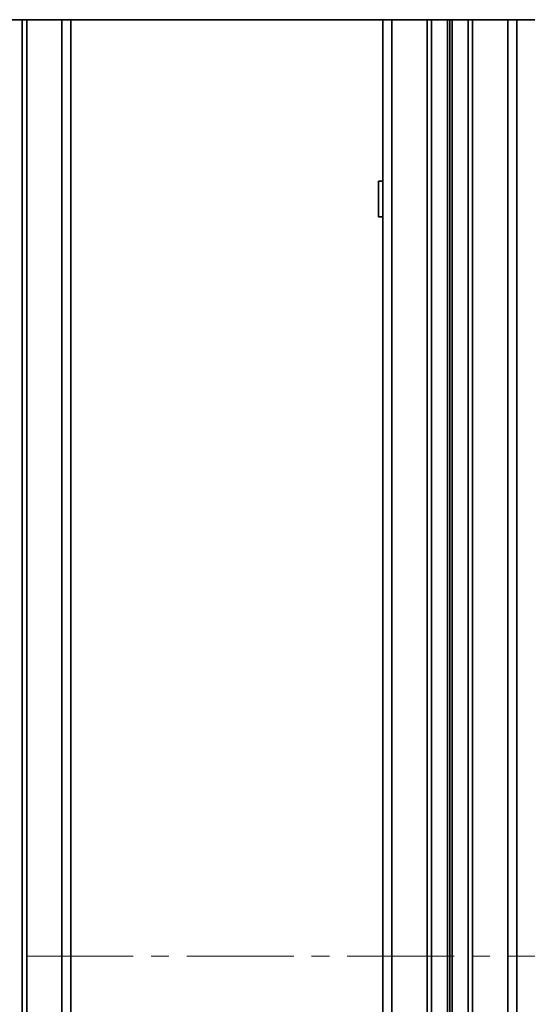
# Model space of a CAD drawing. Header units: millimetres. Extents: x -594 to 594, y -420 to 420.
# Tile 7 of 64: x -451 to -394, y -165 to -54. Entities that reach past the tile are written whole.
import ezdxf

# ---------------------------------------------------------------- set-up
doc = ezdxf.new("R2010")
doc.units = ezdxf.units.MM
doc.linetypes.add('点画线', pattern=[18, 12, -2, 2, -2])
doc.layers.add('中心线层', color=1, linetype='点画线', lineweight=18)
doc.layers.add('几何体', color=7, linetype='Continuous', lineweight=35)

msp = doc.modelspace()

# ---------------------------------------------------------------- linework, layer by layer
at = {"layer": '中心线层'}
msp.add_line((-42.195, -159.224), (-463.195, -159.224), dxfattribs=at)
at = {"layer": '几何体'}
for p, q in [((-454.745, -54.224), (-450.645, -54.224)), ((-450.645, -54.224), (-450.645, -264.224)), ((-450.645, -54.224), (-450.145, -54.224)), ((-450.145, -264.224), (-450.145, -54.224)), ((-450.145, -54.224), (-446.195, -54.224)), ((-446.195, -54.224), (-446.195, -264.224)), ((-446.195, -54.224), (-445.195, -54.224)), ((-445.195, -54.224), (-60.195, -54.224)), ((-445.195, -264.224), (-445.195, -54.224)), ((-410.195, -54.224), (-410.195, -264.224)), ((-409.195, -264.224), (-409.195, -54.224)), ((-405.245, -54.224), (-405.245, -264.224)), ((-404.745, -264.224), (-404.745, -54.224)), ((-402.955, -54.224), (-402.955, -264.224)), ((-402.695, -264.224), (-402.695, -54.224)), ((-402.435, -264.224), (-402.435, -54.224)), ((-400.645, -54.224), (-400.645, -264.224)), ((-400.145, -264.224), (-400.145, -54.224)), ((-396.195, -54.224), (-396.195, -264.224)), ((-395.195, -54.224), (-395.195, -264.224)), ((-410.709, -76.343), (-410.709, -72.343)), ((-410.709, -72.343), (-410.195, -72.343)), ((-410.709, -76.343), (-410.195, -76.343))]:
    msp.add_line(p, q, dxfattribs=at)

doc.saveas('drawing.dxf')
